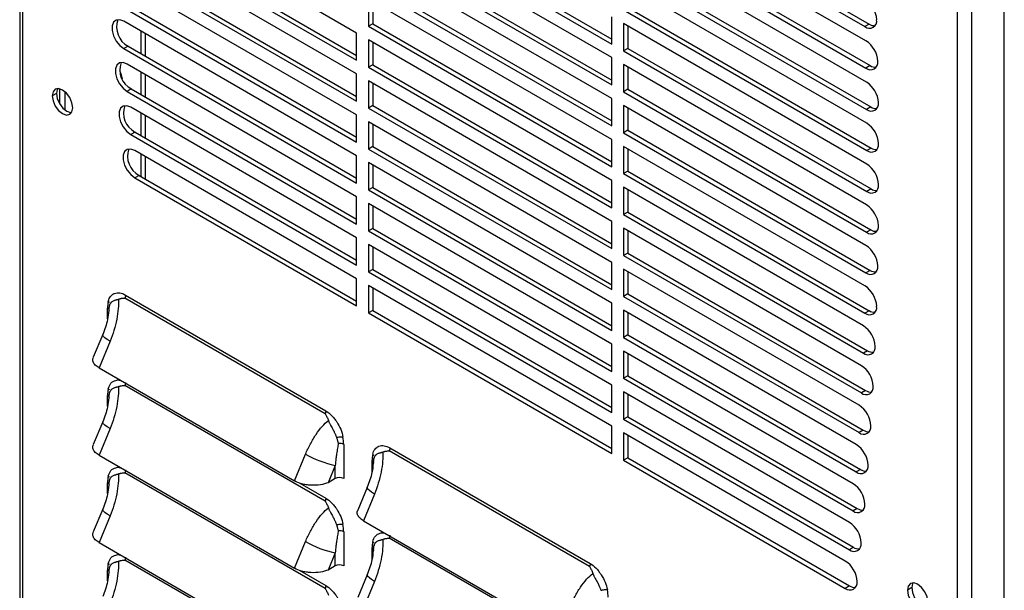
# Model space of a CAD drawing. Header units: millimetres. Extents: x 0 to 2235, y 0 to 1727.
# Tile 27 of 30: x 1786 to 1974, y 1202 to 1311. Entities that reach past the tile are written whole.
import ezdxf

# ---------------------------------------------------------------- set-up
doc = ezdxf.new("R2010")
doc.units = ezdxf.units.MM
doc.header["$LTSCALE"] = 8

msp = doc.modelspace()

# ---------------------------------------------------------------- linework, layer by layer
for p, q in [((1786.39, 1485.06), (1786.39, 1073.28)), ((1786.95, 1484.21), (1786.95, 1072.56)), ((1973.65, 973.43), (1973.65, 1385.21)), ((1964.73, 969.93), (1964.73, 1381.57)), ((1967.47, 969.86), (1967.47, 1381.64)), ((1901.22, 1336.07), (1947.12, 1309.57)), ((1902.03, 1336.53), (1947.93, 1310.04)), ((1850.47, 1308.33), (1804.85, 1334.67)), ((1853.52, 1333.43), (1898.98, 1307.19)), ((1947.33, 1306.86), (1901.22, 1333.47)), ((1852.71, 1332.96), (1898.98, 1306.25)), ((1805.66, 1329.95), (1850.47, 1304.08)), ((1898.98, 1303.66), (1852.71, 1330.37)), ((1804.85, 1329.48), (1850.47, 1303.15)), ((1901.22, 1328.29), (1947.33, 1301.67)), ((1902.03, 1328.76), (1948.14, 1302.14)), ((1850.47, 1300.56), (1805.22, 1326.68)), ((1852.71, 1325.19), (1898.98, 1298.48)), ((1853.52, 1325.65), (1898.98, 1299.41)), ((1947.45, 1299.01), (1901.22, 1325.7)), ((1898.98, 1295.88), (1852.71, 1322.59)), ((1805.22, 1321.49), (1850.47, 1295.37)), ((1806.03, 1321.96), (1850.47, 1296.3)), ((1901.22, 1320.51), (1947.45, 1293.83)), ((1902.03, 1320.98), (1948.26, 1294.29)), ((1850.47, 1292.78), (1805.67, 1318.64)), ((1852.71, 1317.41), (1898.98, 1290.7)), ((1853.52, 1317.87), (1898.98, 1291.63)), ((1947.49, 1291.21), (1901.22, 1317.92)), ((1898.98, 1288.11), (1852.71, 1314.82)), ((1852.71, 1314.82), (1852.71, 1309.63)), ((1805.67, 1313.46), (1850.47, 1287.59)), ((1806.48, 1313.92), (1850.47, 1288.53)), ((1853.52, 1314.35), (1853.52, 1310.1)), ((1901.22, 1312.73), (1947.49, 1286.02)), ((1902.03, 1313.2), (1948.3, 1286.49)), ((1898.98, 1306.25), (1898.98, 1311.44)), ((1850.47, 1285), (1806.2, 1310.56)), ((1853.52, 1310.1), (1852.71, 1309.63)), ((1852.71, 1309.63), (1898.98, 1282.92)), ((1853.52, 1310.1), (1898.98, 1283.85)), ((1901.22, 1310.14), (1901.22, 1304.96)), ((1947.49, 1283.43), (1901.22, 1310.14)), ((1902.03, 1309.68), (1902.03, 1305.42)), ((1947.93, 1310.04), (1947.12, 1309.57)), ((1809.45, 1308.68), (1809.45, 1304.43)), ((1810.26, 1308.21), (1810.26, 1303.96)), ((1850.47, 1303.15), (1850.47, 1308.33)), ((1807.01, 1305.84), (1806.2, 1305.37)), ((1806.2, 1305.37), (1850.47, 1279.82)), ((1807.01, 1305.84), (1850.47, 1280.75)), ((1898.98, 1280.33), (1852.71, 1307.04)), ((1852.71, 1307.04), (1852.71, 1301.85)), ((1853.52, 1306.57), (1853.52, 1302.32)), ((1902.03, 1305.42), (1901.22, 1304.96)), ((1902.03, 1305.42), (1948.3, 1278.71)), ((1898.98, 1298.48), (1898.98, 1303.66)), ((1901.22, 1304.96), (1947.49, 1278.25)), ((1850.47, 1277.22), (1806.81, 1302.42)), ((1853.52, 1302.32), (1852.71, 1301.85)), ((1852.71, 1301.85), (1898.98, 1275.14)), ((1853.52, 1302.32), (1898.98, 1276.08)), ((1901.22, 1302.36), (1901.22, 1297.18)), ((1947.45, 1275.68), (1901.22, 1302.36)), ((1902.03, 1301.9), (1902.03, 1297.65)), ((1948.14, 1302.14), (1947.33, 1301.67)), ((1809.45, 1300.9), (1809.45, 1296.65)), ((1810.26, 1300.44), (1810.26, 1296.18)), ((1850.47, 1295.37), (1850.47, 1300.56)), ((1793.94, 1297.75), (1793.94, 1294.97)), ((1898.98, 1272.55), (1852.71, 1299.26)), ((1852.71, 1299.26), (1852.71, 1294.08)), ((1853.52, 1298.79), (1853.52, 1294.54)), ((1793.39, 1296.86), (1792.58, 1296.39)), ((1795.06, 1293.67), (1795.06, 1297.12)), ((1807.62, 1297.71), (1806.81, 1297.24)), ((1806.81, 1297.24), (1850.47, 1272.04)), ((1807.62, 1297.71), (1850.47, 1272.97)), ((1898.98, 1290.7), (1898.98, 1295.88)), ((1902.03, 1297.65), (1901.22, 1297.18)), ((1901.22, 1297.18), (1947.45, 1270.49)), ((1902.03, 1297.65), (1948.26, 1270.96)), ((1850.47, 1269.45), (1807.51, 1294.24)), ((1853.52, 1294.54), (1852.71, 1294.08)), ((1852.71, 1294.08), (1898.98, 1267.37)), ((1853.52, 1294.54), (1898.98, 1268.3)), ((1901.22, 1294.59), (1901.22, 1289.4)), ((1947.33, 1267.97), (1901.22, 1294.59)), ((1902.03, 1294.12), (1902.03, 1289.87)), ((1948.26, 1294.29), (1947.45, 1293.83)), ((1809.45, 1293.12), (1809.45, 1288.87)), ((1810.26, 1292.66), (1810.26, 1288.41)), ((1850.47, 1287.59), (1850.47, 1292.78)), ((1898.98, 1264.77), (1852.71, 1291.48)), ((1852.71, 1291.48), (1852.71, 1286.3)), ((1853.52, 1291.02), (1853.52, 1286.76)), ((1808.32, 1289.53), (1807.51, 1289.06)), ((1807.51, 1289.06), (1850.47, 1264.26)), ((1808.32, 1289.53), (1850.47, 1265.19)), ((1902.03, 1289.87), (1901.22, 1289.4)), ((1901.22, 1289.4), (1947.33, 1262.79)), ((1902.03, 1289.87), (1948.14, 1263.25)), ((1853.52, 1286.76), (1852.71, 1286.3)), ((1853.52, 1286.76), (1898.98, 1260.52)), ((1898.98, 1282.92), (1898.98, 1288.11)), ((1901.22, 1286.81), (1901.22, 1281.62)), ((1947.12, 1260.31), (1901.22, 1286.81)), ((1948.3, 1286.49), (1947.49, 1286.02)), ((1850.47, 1261.67), (1808.29, 1286.02)), ((1809.45, 1285.35), (1809.45, 1281.1)), ((1810.26, 1284.88), (1810.26, 1280.63)), ((1850.47, 1279.82), (1850.47, 1285)), ((1852.71, 1286.3), (1898.98, 1259.59)), ((1902.03, 1286.34), (1902.03, 1282.09)), ((1898.98, 1257), (1852.71, 1283.71)), ((1852.71, 1283.71), (1852.71, 1278.52)), ((1853.52, 1283.24), (1853.52, 1278.99)), ((1809.1, 1281.3), (1808.29, 1280.83)), ((1809.1, 1281.3), (1850.47, 1257.42)), ((1902.03, 1282.09), (1901.22, 1281.62)), ((1901.22, 1281.62), (1947.12, 1255.13)), ((1902.03, 1282.09), (1947.93, 1255.59)), ((1808.29, 1280.83), (1850.47, 1256.48)), ((1853.52, 1278.99), (1852.71, 1278.52)), ((1853.52, 1278.99), (1898.98, 1252.74)), ((1898.98, 1275.14), (1898.98, 1280.33)), ((1901.22, 1279.03), (1901.22, 1273.85)), ((1946.84, 1252.7), (1901.22, 1279.03)), ((1850.47, 1272.04), (1850.47, 1277.22)), ((1852.71, 1278.52), (1898.98, 1251.81)), ((1902.03, 1278.57), (1902.03, 1274.31)), ((1948.3, 1278.71), (1947.49, 1278.25)), ((1898.98, 1249.22), (1852.71, 1275.93)), ((1852.71, 1275.93), (1852.71, 1270.74)), ((1853.52, 1275.46), (1853.52, 1271.21)), ((1902.03, 1274.31), (1901.22, 1273.85)), ((1901.22, 1273.85), (1946.84, 1247.51)), ((1902.03, 1274.31), (1947.65, 1247.98)), ((1898.98, 1267.37), (1898.98, 1272.55)), ((1853.52, 1271.21), (1852.71, 1270.74)), ((1852.71, 1270.74), (1898.98, 1244.03)), ((1853.52, 1271.21), (1898.98, 1244.97)), ((1901.22, 1271.25), (1901.22, 1266.07)), ((1946.47, 1245.13), (1901.22, 1271.25)), ((1902.03, 1270.79), (1902.03, 1266.54)), ((1948.26, 1270.96), (1947.45, 1270.49)), ((1850.47, 1264.26), (1850.47, 1269.45)), ((1898.98, 1241.44), (1852.71, 1268.15)), ((1852.71, 1268.15), (1852.71, 1262.97)), ((1853.52, 1267.68), (1853.52, 1263.43)), ((1902.03, 1266.54), (1901.22, 1266.07)), ((1901.22, 1266.07), (1946.47, 1239.95)), ((1902.03, 1266.54), (1947.28, 1240.41)), ((1898.98, 1259.59), (1898.98, 1264.77)), ((1853.52, 1263.43), (1852.71, 1262.97)), ((1852.71, 1262.97), (1898.98, 1236.26)), ((1853.52, 1263.43), (1898.98, 1237.19)), ((1901.22, 1263.48), (1901.22, 1258.29)), ((1946.02, 1237.62), (1901.22, 1263.48)), ((1902.03, 1263.01), (1902.03, 1258.76)), ((1948.14, 1263.25), (1947.33, 1262.79)), ((1850.47, 1256.48), (1850.47, 1261.67)), ((1898.98, 1233.66), (1852.71, 1260.37)), ((1852.71, 1260.37), (1852.71, 1255.19)), ((1806.51, 1258.55), (1844.6, 1236.56)), ((1853.52, 1259.91), (1853.52, 1255.65)), ((1902.03, 1258.76), (1901.22, 1258.29)), ((1902.03, 1258.76), (1946.83, 1232.9)), ((1803.55, 1256.66), (1803.55, 1256.76)), ((1803.55, 1256.62), (1803.55, 1256.66)), ((1844.48, 1236), (1806.39, 1257.99)), ((1898.98, 1251.81), (1898.98, 1257)), ((1901.22, 1258.29), (1946.02, 1232.43)), ((1803.11, 1254.03), (1803.11, 1256.09)), ((1803.37, 1255.89), (1803.33, 1255.64)), ((1853.52, 1255.65), (1852.71, 1255.19)), ((1852.71, 1255.19), (1898.98, 1228.48)), ((1853.52, 1255.65), (1898.98, 1229.41)), ((1901.22, 1255.7), (1901.22, 1250.51)), ((1945.49, 1230.14), (1901.22, 1255.7)), ((1902.03, 1255.23), (1902.03, 1250.98)), ((1947.93, 1255.59), (1947.12, 1255.13)), ((1802.17, 1251.06), (1800.38, 1246.73)), ((1902.03, 1250.98), (1901.22, 1250.51)), ((1902.03, 1250.98), (1946.3, 1225.43)), ((1803.57, 1249.78), (1801.48, 1244.71)), ((1898.98, 1244.03), (1898.98, 1249.22)), ((1901.22, 1250.51), (1945.49, 1224.96)), ((1901.22, 1247.92), (1901.22, 1242.74)), ((1944.88, 1222.72), (1901.22, 1247.92)), ((1902.03, 1247.46), (1902.03, 1243.2)), ((1947.65, 1247.98), (1946.84, 1247.51)), ((1801.48, 1244.71), (1838.66, 1223.25)), ((1902.03, 1243.2), (1901.22, 1242.74)), ((1901.22, 1242.74), (1944.88, 1217.54)), ((1902.03, 1243.2), (1945.68, 1218)), ((1803.55, 1240.07), (1803.55, 1240.16)), ((1803.55, 1240.03), (1803.55, 1240.07)), ((1844.48, 1219.41), (1806.39, 1241.4)), ((1898.98, 1236.26), (1898.98, 1241.44)), ((1901.22, 1240.14), (1901.22, 1234.96)), ((1944.18, 1215.35), (1901.22, 1240.14)), ((1902.03, 1239.68), (1902.03, 1235.43)), ((1947.28, 1240.41), (1946.47, 1239.95)), ((1803.11, 1237.44), (1803.11, 1239.5)), ((1803.37, 1239.3), (1803.33, 1239.05)), ((1802.17, 1234.46), (1800.38, 1230.14)), ((1902.03, 1235.43), (1901.22, 1234.96)), ((1901.22, 1234.96), (1944.18, 1210.16)), ((1902.03, 1235.43), (1944.99, 1210.63)), ((1803.57, 1233.19), (1801.48, 1228.12)), ((1898.98, 1228.48), (1898.98, 1233.66)), ((1901.22, 1232.37), (1901.22, 1227.18)), ((1943.4, 1208.02), (1901.22, 1232.37)), ((1946.83, 1232.9), (1946.02, 1232.43)), ((1902.03, 1231.9), (1902.03, 1227.65)), ((1848.01, 1230.17), (1848.01, 1223.69)), ((1894.77, 1206.97), (1856.68, 1228.96)), ((1856.8, 1229.52), (1894.89, 1207.53)), ((1801.48, 1228.12), (1838.66, 1206.65)), ((1838.66, 1223.25), (1840.75, 1228.32)), ((1853.4, 1225), (1853.4, 1227.06)), ((1853.66, 1226.86), (1853.62, 1226.61)), ((1853.84, 1227.63), (1853.84, 1227.72)), ((1853.84, 1227.59), (1853.84, 1227.63)), ((1902.03, 1227.65), (1901.22, 1227.18)), ((1901.22, 1227.18), (1943.4, 1202.83)), ((1902.03, 1227.65), (1944.21, 1203.3)), ((1844.48, 1202.81), (1806.39, 1224.8)), ((1846.39, 1226.18), (1845.04, 1222.91)), ((1846.39, 1223.69), (1846.39, 1226.18)), ((1946.3, 1225.43), (1945.49, 1224.96)), ((1803.11, 1220.85), (1803.11, 1222.91)), ((1803.55, 1223.47), (1803.55, 1223.57)), ((1803.55, 1223.44), (1803.55, 1223.47)), ((1839.67, 1222.82), (1844.6, 1219.97)), ((1846.39, 1223.69), (1845.04, 1222.91)), ((1803.37, 1222.71), (1803.33, 1222.46)), ((1852.46, 1222.02), (1850.67, 1217.7)), ((1853.86, 1220.75), (1851.77, 1215.68)), ((1802.17, 1217.87), (1800.38, 1213.55)), ((1945.68, 1218), (1944.88, 1217.54)), ((1803.57, 1216.6), (1801.48, 1211.53)), ((1851.77, 1215.68), (1888.95, 1194.22)), ((1848.01, 1213.58), (1848.01, 1207.1)), ((1838.66, 1206.65), (1840.75, 1211.73)), ((1894.77, 1190.37), (1856.68, 1212.36)), ((1801.48, 1211.53), (1838.66, 1190.06)), ((1853.4, 1208.41), (1853.4, 1210.47)), ((1853.66, 1210.27), (1853.62, 1210.02)), ((1853.84, 1211.03), (1853.84, 1211.13)), ((1853.84, 1211), (1853.84, 1211.03)), ((1944.99, 1210.63), (1944.18, 1210.16)), ((1844.48, 1186.22), (1806.39, 1208.21)), ((1846.39, 1209.59), (1845.04, 1206.32)), ((1846.39, 1207.1), (1846.39, 1209.59)), ((1803.11, 1204.25), (1803.11, 1206.32)), ((1803.37, 1206.12), (1803.33, 1205.86)), ((1803.55, 1206.88), (1803.55, 1206.98)), ((1803.55, 1206.85), (1803.55, 1206.88)), ((1839.67, 1206.23), (1844.6, 1203.38)), ((1846.39, 1207.1), (1845.04, 1206.32)), ((1852.46, 1205.43), (1850.67, 1201.11)), ((1853.86, 1204.16), (1851.77, 1199.09)), ((1944.21, 1203.3), (1943.4, 1202.83)), ((1956.03, 1202.97), (1955.22, 1202.5))]:
    msp.add_line(p, q)
at = {"flags": 128}
for points in [[(1806.2, 1310.56), (1805.43, 1310.84), (1804.76, 1310.78), (1804.25, 1310.38), (1803.99, 1309.69), (1803.99, 1308.79), (1804.25, 1307.79), (1804.76, 1306.81), (1805.43, 1305.97), (1806.2, 1305.37)], [(1806.81, 1302.42), (1806.05, 1302.71), (1805.37, 1302.65), (1804.87, 1302.25), (1804.6, 1301.56), (1804.6, 1300.66), (1804.87, 1299.66), (1805.37, 1298.68), (1806.05, 1297.84), (1806.81, 1297.24)], [(1805.42, 1301.08), (1805.62, 1300.61), (1805.9, 1299.62)], [(1796.47, 1294.15), (1796.32, 1295.09), (1795.9, 1296.06), (1795.27, 1296.91), (1794.53, 1297.51), (1793.78, 1297.77), (1793.15, 1297.65), (1792.73, 1297.16), (1792.58, 1296.39)], [(1793.62, 1297.78), (1793.54, 1297.63), (1793.39, 1296.86)], [(1792.58, 1296.39), (1792.73, 1295.45), (1793.15, 1294.47), (1793.78, 1293.62), (1794.53, 1293.02), (1795.27, 1292.76), (1795.9, 1292.89), (1796.32, 1293.37), (1796.47, 1294.15)], [(1793.39, 1296.86), (1793.54, 1295.91), (1793.96, 1294.94), (1794.59, 1294.09), (1795.34, 1293.49), (1796.08, 1293.23), (1796.25, 1293.22)], [(1807.51, 1294.24), (1806.74, 1294.53), (1806.07, 1294.47), (1805.57, 1294.07), (1805.3, 1293.38), (1805.3, 1292.48), (1805.57, 1291.48), (1806.07, 1290.5), (1806.74, 1289.66), (1807.51, 1289.06)], [(1808.29, 1286.02), (1807.52, 1286.3), (1806.85, 1286.24), (1806.35, 1285.84), (1806.08, 1285.15), (1806.08, 1284.25), (1806.35, 1283.25), (1806.85, 1282.27), (1807.52, 1281.43), (1808.29, 1280.83)], [(1803.57, 1249.78), (1803.02, 1250.12), (1802.6, 1250.43), (1802.31, 1250.7), (1802.17, 1250.92), (1802.17, 1251.06)], [(1803.57, 1233.19), (1803.02, 1233.53), (1802.6, 1233.84), (1802.31, 1234.11), (1802.17, 1234.33), (1802.17, 1234.47)], [(1853.86, 1220.75), (1853.31, 1221.09), (1852.89, 1221.4), (1852.6, 1221.67), (1852.46, 1221.89), (1852.46, 1222.03)], [(1803.57, 1216.6), (1803.02, 1216.94), (1802.6, 1217.25), (1802.31, 1217.52), (1802.17, 1217.74), (1802.17, 1217.87)], [(1853.86, 1204.16), (1853.31, 1204.5), (1852.89, 1204.81), (1852.6, 1205.08), (1852.46, 1205.3), (1852.46, 1205.44)], [(1959.11, 1200.26), (1958.96, 1201.2), (1958.54, 1202.17), (1957.91, 1203.03), (1957.16, 1203.63), (1956.42, 1203.88), (1955.79, 1203.76), (1955.37, 1203.28), (1955.22, 1202.5)], [(1955.22, 1202.5), (1955.37, 1201.56), (1955.79, 1200.59), (1956.42, 1199.74), (1957.16, 1199.14), (1957.91, 1198.88), (1958.54, 1199), (1958.96, 1199.48), (1959.11, 1200.26)], [(1956.25, 1203.89), (1956.17, 1203.74), (1956.03, 1202.97)], [(1956.03, 1202.97), (1956.17, 1202.03), (1956.59, 1201.05), (1957.23, 1200.2), (1957.97, 1199.6), (1958.71, 1199.34), (1958.88, 1199.34)]]:
    msp.add_lwpolyline(points, dxfattribs=at)
for centre, radius, start, end in [((1944.5, 1310.64), 4.88, 2.6055, 57.3945), ((1808.92, 1309.46), 4.1, 160.0989, 242.1562), ((1948, 1310.64), 1.39, 230.7967, 9.214), ((1948.96, 1311.64), 1.91, 237.2966, 273), ((1944.7, 1302.75), 4.88, 2.6055, 57.3945), ((1809.54, 1301.33), 4.1, 160.0989, 242.1562), ((1948.21, 1302.75), 1.39, 230.7967, 9.214), ((1949.17, 1303.75), 1.91, 237.2966, 273), ((1944.82, 1294.9), 4.88, 2.6055, 57.3945), ((1810.23, 1293.15), 4.1, 160.0989, 242.1562), ((1948.33, 1294.9), 1.39, 230.7967, 9.214), ((1949.29, 1295.9), 1.91, 237.2966, 273), ((1944.86, 1287.1), 4.88, 2.6055, 57.3945), ((1948.37, 1287.1), 1.39, 230.7967, 9.214), ((1949.33, 1288.1), 1.91, 237.2966, 273), ((1811.01, 1284.92), 4.1, 160.0989, 242.1562), ((1944.86, 1279.32), 4.88, 2.6055, 57.3945), ((1948.37, 1279.32), 1.39, 230.7967, 9.214), ((1949.33, 1280.32), 1.91, 237.2966, 273), ((1944.82, 1271.57), 4.88, 2.6055, 57.3945), ((1948.33, 1271.57), 1.39, 230.7967, 9.214), ((1949.29, 1272.57), 1.91, 237.2966, 273), ((1944.7, 1263.86), 4.88, 2.6055, 57.3945), ((1948.21, 1263.86), 1.39, 230.7967, 9.214), ((1949.17, 1264.86), 1.91, 237.2966, 273), ((1944.5, 1256.2), 4.88, 2.6055, 57.3945), ((1808.62, 1256.13), 5.52, 167.2477, 180.401), ((1802.89, 1255.59), 0.553, 4.3876, 66.9326), ((1948, 1256.2), 1.39, 230.7967, 9.214), ((1948.96, 1257.2), 1.91, 237.2966, 273), ((1944.21, 1248.59), 4.88, 2.6055, 57.3945), ((1947.72, 1248.59), 1.39, 230.7967, 9.214), ((1948.68, 1249.59), 1.91, 237.2966, 273), ((1943.84, 1241.02), 4.88, 2.6055, 57.3945), ((1808.62, 1239.54), 5.52, 167.2477, 180.401), ((1947.35, 1241.02), 1.39, 230.7967, 9.214), ((1948.31, 1242.02), 1.91, 237.2966, 273), ((1802.89, 1238.99), 0.553, 4.3876, 66.9326), ((1943.39, 1233.5), 4.88, 2.6055, 57.3945), ((1946.9, 1233.5), 1.39, 230.7967, 9.214), ((1947.86, 1234.5), 1.91, 237.2966, 273), ((1847.21, 1228.64), 1.73, 62.4896, 97.4934), ((1840.19, 1230.13), 7.82, 0.283, 10.7055), ((1942.86, 1226.03), 4.88, 2.6055, 57.3945), ((1850.17, 1244.68), 18.87, 240.063, 258.4572), ((1858.91, 1227.1), 5.52, 167.2477, 180.401), ((1853.18, 1226.55), 0.553, 4.3876, 66.9326), ((1946.37, 1226.03), 1.39, 230.7967, 9.214), ((1947.33, 1227.03), 1.91, 237.2966, 273), ((1808.62, 1222.95), 5.52, 167.2477, 180.401), ((1802.89, 1222.4), 0.553, 4.3876, 66.9326), ((1847.2, 1222.13), 1.76, 62.6097, 117.3903), ((1942.25, 1218.61), 4.88, 2.6055, 57.3945), ((1945.75, 1218.61), 1.39, 230.7967, 9.214), ((1946.72, 1219.61), 1.91, 237.2966, 273), ((1941.55, 1211.24), 4.88, 2.6055, 57.3945), ((1847.21, 1212.04), 1.73, 62.4896, 97.4934), ((1840.19, 1213.54), 7.82, 0.283, 10.7055), ((1850.17, 1228.08), 18.87, 240.063, 258.4572), ((1858.91, 1210.51), 5.52, 167.2477, 180.401), ((1853.18, 1209.96), 0.553, 4.3876, 66.9326), ((1945.06, 1211.24), 1.39, 230.7967, 9.214), ((1946.02, 1212.23), 1.91, 237.2966, 273), ((1940.77, 1203.91), 4.88, 2.6055, 57.3945), ((1808.62, 1206.36), 5.52, 167.2477, 180.401), ((1802.89, 1205.81), 0.553, 4.3876, 66.9326), ((1847.2, 1205.54), 1.76, 62.6097, 117.3903), ((1944.28, 1203.91), 1.39, 230.7967, 9.214), ((1890.48, 1201.1), 7.82, 0.283, 10.7055), ((1945.24, 1204.91), 1.91, 237.2966, 273)]:
    msp.add_arc(centre, radius, start, end)
for points, knots in [([(1803.24, 1257.35), (1803.33, 1257.74), (1803.55, 1258.22), (1803.94, 1258.6), (1804.17, 1258.75), (1804.27, 1258.8), (1804.35, 1258.84), (1804.38, 1258.85), (1805.04, 1259.1), (1805.74, 1259), (1806.51, 1258.55)], [0, 0, 0, 0, 0.25, 0.375, 0.4375, 0.46875, 0.46875, 0.5, 0.5, 1, 1, 1, 1]), ([(1803.46, 1256.43), (1803.47, 1256.46), (1803.48, 1256.52), (1803.5, 1256.61), (1803.53, 1256.7), (1803.57, 1256.81), (1803.64, 1256.97), (1803.73, 1257.09), (1803.8, 1257.17), (1803.83, 1257.2), (1803.88, 1257.26), (1804, 1257.36), (1804.2, 1257.47), (1804.44, 1257.56), (1804.64, 1257.62), (1804.81, 1257.66), (1804.97, 1257.71), (1805.09, 1257.75), (1805.15, 1257.77)], [0, 0, 0, 0, 0.038632, 0.080441, 0.125321, 0.173717, 0.25028, 0.375704, 0.391291, 0.406851, 0.437907, 0.499865, 0.63435, 0.749591, 0.816746, 0.874571, 0.94269, 1, 1, 1, 1]), ([(1805.15, 1257.77), (1805.18, 1257.22), (1805.18, 1256.62), (1805.07, 1255.34), (1804.98, 1254.66), (1804.7, 1253.26), (1804.52, 1252.55), (1804.09, 1251.14), (1803.84, 1250.44), (1803.57, 1249.78)], [0, 0, 0, 0, 0.25, 0.25, 0.5, 0.5, 0.75, 0.75, 1, 1, 1, 1]), ([(1805.15, 1257.77), (1805.2, 1257.79), (1805.31, 1257.82), (1805.46, 1257.87), (1805.62, 1257.91), (1805.82, 1257.95), (1806.02, 1257.97), (1806.22, 1257.98), (1806.32, 1257.99), (1806.37, 1257.99), (1806.39, 1257.99)], [0, 0, 0, 0, 0.132855, 0.260443, 0.382722, 0.49973, 0.749985, 0.875064, 0.959449, 1, 1, 1, 1]), ([(1803.33, 1255.64), (1803.27, 1255.06), (1803.1, 1253.47), (1802.53, 1251.99), (1802.17, 1251.06)], [0, 0, 0, 0, 0.369455, 1, 1, 1, 1]), ([(1803.42, 1255.5), (1803.42, 1255.57), (1803.41, 1255.7), (1803.41, 1255.9), (1803.42, 1256.08), (1803.43, 1256.26), (1803.45, 1256.37), (1803.46, 1256.43)], [0, 0, 0, 0, 0.210995, 0.416248, 0.616016, 0.81053, 1, 1, 1, 1]), ([(1801.48, 1244.71), (1801.22, 1244.88), (1800.67, 1245.25), (1800.31, 1245.91), (1800.21, 1246.43), (1800.39, 1246.68), (1800.42, 1246.72)], [0, 0, 0, 0, 0.287592, 0.602099, 0.93556, 1, 1, 1, 1]), ([(1803.24, 1240.76), (1803.38, 1241.15), (1803.66, 1241.93), (1804.55, 1242.36), (1805.24, 1242.48), (1805.6, 1242.33), (1805.63, 1242.31)], [0, 0, 0, 0, 0.348559, 0.701141, 0.974676, 1, 1, 1, 1]), ([(1803.42, 1238.91), (1803.42, 1238.98), (1803.41, 1239.11), (1803.41, 1239.3), (1803.42, 1239.49), (1803.43, 1239.66), (1803.45, 1239.78), (1803.46, 1239.83)], [0, 0, 0, 0, 0.210995, 0.416248, 0.616016, 0.81053, 1, 1, 1, 1]), ([(1803.46, 1239.83), (1803.47, 1239.86), (1803.48, 1239.93), (1803.5, 1240.02), (1803.53, 1240.11), (1803.57, 1240.22), (1803.64, 1240.38), (1803.73, 1240.5), (1803.8, 1240.58), (1803.83, 1240.61), (1803.88, 1240.66), (1804, 1240.77), (1804.2, 1240.88), (1804.44, 1240.97), (1804.64, 1241.03), (1804.81, 1241.07), (1804.97, 1241.12), (1805.09, 1241.16), (1805.15, 1241.18)], [0, 0, 0, 0, 0.038632, 0.080441, 0.125321, 0.173717, 0.25028, 0.375704, 0.391291, 0.406851, 0.437907, 0.499865, 0.63435, 0.749591, 0.816746, 0.874571, 0.94269, 1, 1, 1, 1]), ([(1805.15, 1241.18), (1805.18, 1240.63), (1805.18, 1240.03), (1805.07, 1238.75), (1804.98, 1238.06), (1804.7, 1236.67), (1804.52, 1235.95), (1804.09, 1234.55), (1803.84, 1233.85), (1803.57, 1233.19)], [0, 0, 0, 0, 0.25, 0.25, 0.5, 0.5, 0.75, 0.75, 1, 1, 1, 1]), ([(1805.15, 1241.18), (1805.2, 1241.19), (1805.31, 1241.23), (1805.46, 1241.28), (1805.62, 1241.31), (1805.82, 1241.35), (1806.02, 1241.38), (1806.22, 1241.39), (1806.32, 1241.4), (1806.37, 1241.4), (1806.39, 1241.4)], [0, 0, 0, 0, 0.132855, 0.260443, 0.382722, 0.49973, 0.749985, 0.875064, 0.959449, 1, 1, 1, 1]), ([(1803.33, 1239.05), (1803.27, 1238.46), (1803.1, 1236.88), (1802.53, 1235.4), (1802.17, 1234.47)], [0, 0, 0, 0, 0.369455, 1, 1, 1, 1]), ([(1844.6, 1236.56), (1844.6, 1236.48), (1844.59, 1236.38), (1844.56, 1236.24), (1844.55, 1236.19), (1844.52, 1236.12), (1844.51, 1236.09), (1844.5, 1236.06), (1844.5, 1236.04), (1844.49, 1236.02), (1844.48, 1236.01), (1844.48, 1236), (1844.48, 1236), (1844.48, 1236)], [0, 0, 0, 0, 0.5, 0.5, 0.75, 0.75, 0.875, 0.875, 0.9375, 0.96875, 0.984375, 0.984375, 1, 1, 1, 1]), ([(1844.48, 1236), (1844.51, 1235.95), (1844.57, 1235.85), (1844.69, 1235.65), (1844.83, 1235.39), (1844.97, 1235.06), (1845.05, 1234.83), (1845.1, 1234.71)], [0, 0, 0, 0, 0.125072, 0.250152, 0.500317, 0.737209, 1, 1, 1, 1]), ([(1844.6, 1236.56), (1844.99, 1236.34), (1845.54, 1235.91), (1846.13, 1235.24), (1846.42, 1234.87), (1846.54, 1234.7), (1846.61, 1234.58), (1846.65, 1234.52), (1847.3, 1233.54), (1847.69, 1232.58), (1847.87, 1231.59)], [0, 0, 0, 0, 0.25, 0.375, 0.4375, 0.46875, 0.46875, 0.5, 0.5, 1, 1, 1, 1]), ([(1840.75, 1228.32), (1841.02, 1228.98), (1841.33, 1229.64), (1842, 1230.91), (1842.37, 1231.52), (1843.13, 1232.63), (1843.52, 1233.14), (1844.32, 1234.03), (1844.71, 1234.4), (1845.1, 1234.71)], [0, 0, 0, 0, 0.25, 0.25, 0.5, 0.5, 0.75, 0.75, 1, 1, 1, 1]), ([(1845.1, 1234.71), (1845.11, 1234.67), (1845.14, 1234.58), (1845.2, 1234.44), (1845.27, 1234.29), (1845.36, 1234.11), (1845.5, 1233.85), (1845.7, 1233.52), (1845.88, 1233.18), (1846.01, 1232.94), (1846.07, 1232.82), (1846.1, 1232.76), (1846.12, 1232.72), (1846.13, 1232.7), (1846.14, 1232.68), (1846.16, 1232.64), (1846.19, 1232.58), (1846.24, 1232.46), (1846.33, 1232.28), (1846.42, 1232.08), (1846.5, 1231.88), (1846.58, 1231.69), (1846.62, 1231.56), (1846.64, 1231.5)], [0, 0, 0, 0, 0.0371601, 0.0789391, 0.1254536, 0.1830411, 0.2504927, 0.3659842, 0.5000842, 0.5620422, 0.593111, 0.6086812, 0.6173039, 0.6242884, 0.6311477, 0.6399309, 0.6556024, 0.6870113, 0.7498003, 0.8246178, 0.8747022, 0.9405575, 1, 1, 1, 1]), ([(1846.98, 1230.35), (1846.95, 1230.21), (1846.9, 1229.92), (1846.82, 1229.45), (1846.74, 1228.93), (1846.64, 1228.27), (1846.52, 1227.36), (1846.44, 1226.62), (1846.39, 1226.18)], [0, 0, 0, 0, 0.103962, 0.218213, 0.342758, 0.477597, 0.692978, 1, 1, 1, 1]), ([(1846.64, 1231.5), (1846.74, 1231.53), (1846.85, 1231.56), (1847.08, 1231.61), (1847.2, 1231.63), (1847.54, 1231.65), (1847.73, 1231.63), (1847.87, 1231.59)], [0, 0, 0, 0, 0.25, 0.25, 0.5, 0.5, 1, 1, 1, 1]), ([(1846.64, 1231.5), (1846.66, 1231.43), (1846.71, 1231.27), (1846.78, 1231.05), (1846.85, 1230.82), (1846.92, 1230.59), (1846.96, 1230.43), (1846.98, 1230.35)], [0, 0, 0, 0, 0.18947, 0.383984, 0.583752, 0.789005, 1, 1, 1, 1]), ([(1801.48, 1228.12), (1801.22, 1228.29), (1800.67, 1228.66), (1800.31, 1229.32), (1800.21, 1229.84), (1800.39, 1230.09), (1800.42, 1230.13)], [0, 0, 0, 0, 0.287592, 0.602099, 0.93556, 1, 1, 1, 1]), ([(1853.53, 1228.32), (1853.62, 1228.71), (1853.84, 1229.19), (1854.23, 1229.57), (1854.46, 1229.72), (1854.56, 1229.77), (1854.64, 1229.8), (1854.67, 1229.82), (1855.33, 1230.07), (1856.03, 1229.97), (1856.8, 1229.52)], [0, 0, 0, 0, 0.25, 0.375, 0.4375, 0.46875, 0.46875, 0.5, 0.5, 1, 1, 1, 1]), ([(1853.75, 1227.39), (1853.76, 1227.42), (1853.77, 1227.49), (1853.79, 1227.58), (1853.82, 1227.67), (1853.86, 1227.78), (1853.93, 1227.94), (1854.02, 1228.06), (1854.09, 1228.14), (1854.12, 1228.17), (1854.17, 1228.23), (1854.29, 1228.33), (1854.49, 1228.44), (1854.73, 1228.53), (1854.93, 1228.59), (1855.1, 1228.63), (1855.26, 1228.68), (1855.38, 1228.72), (1855.44, 1228.74)], [0, 0, 0, 0, 0.038632, 0.080441, 0.125321, 0.173717, 0.25028, 0.375704, 0.391291, 0.406851, 0.437907, 0.499865, 0.63435, 0.749591, 0.816746, 0.874571, 0.94269, 1, 1, 1, 1]), ([(1855.44, 1228.74), (1855.47, 1228.19), (1855.47, 1227.59), (1855.36, 1226.31), (1855.27, 1225.63), (1854.99, 1224.23), (1854.81, 1223.51), (1854.38, 1222.11), (1854.13, 1221.41), (1853.86, 1220.75)], [0, 0, 0, 0, 0.25, 0.25, 0.5, 0.5, 0.75, 0.75, 1, 1, 1, 1]), ([(1855.44, 1228.74), (1855.49, 1228.76), (1855.6, 1228.79), (1855.75, 1228.84), (1855.91, 1228.87), (1856.11, 1228.91), (1856.31, 1228.94), (1856.5, 1228.95), (1856.61, 1228.96), (1856.66, 1228.96), (1856.68, 1228.96)], [0, 0, 0, 0, 0.1328548, 0.2604429, 0.3827218, 0.4997304, 0.7499848, 0.8750642, 0.9594491, 1, 1, 1, 1]), ([(1853.62, 1226.61), (1853.56, 1226.02), (1853.39, 1224.44), (1852.82, 1222.96), (1852.46, 1222.03)], [0, 0, 0, 0, 0.369455, 1, 1, 1, 1]), ([(1853.71, 1226.47), (1853.71, 1226.54), (1853.7, 1226.67), (1853.7, 1226.86), (1853.71, 1227.05), (1853.72, 1227.22), (1853.74, 1227.34), (1853.75, 1227.39)], [0, 0, 0, 0, 0.210995, 0.416248, 0.616016, 0.81053, 1, 1, 1, 1]), ([(1803.24, 1224.17), (1803.38, 1224.56), (1803.66, 1225.34), (1804.55, 1225.77), (1805.24, 1225.88), (1805.6, 1225.74), (1805.63, 1225.72)], [0, 0, 0, 0, 0.348559, 0.701141, 0.974676, 1, 1, 1, 1]), ([(1805.15, 1224.58), (1805.2, 1224.6), (1805.31, 1224.64), (1805.46, 1224.68), (1805.62, 1224.72), (1805.82, 1224.76), (1806.02, 1224.79), (1806.22, 1224.8), (1806.32, 1224.8), (1806.37, 1224.8), (1806.39, 1224.8)], [0, 0, 0, 0, 0.1328548, 0.2604429, 0.3827218, 0.4997304, 0.7499848, 0.8750642, 0.9594491, 1, 1, 1, 1]), ([(1803.42, 1222.32), (1803.42, 1222.39), (1803.41, 1222.52), (1803.41, 1222.71), (1803.42, 1222.9), (1803.43, 1223.07), (1803.45, 1223.19), (1803.46, 1223.24)], [0, 0, 0, 0, 0.210995, 0.416248, 0.616016, 0.81053, 1, 1, 1, 1]), ([(1803.46, 1223.24), (1803.47, 1223.27), (1803.48, 1223.33), (1803.5, 1223.43), (1803.53, 1223.52), (1803.57, 1223.63), (1803.64, 1223.79), (1803.73, 1223.91), (1803.8, 1223.99), (1803.83, 1224.02), (1803.88, 1224.07), (1804, 1224.17), (1804.2, 1224.29), (1804.44, 1224.37), (1804.64, 1224.43), (1804.81, 1224.48), (1804.97, 1224.53), (1805.09, 1224.57), (1805.15, 1224.58)], [0, 0, 0, 0, 0.038632, 0.080441, 0.125321, 0.173717, 0.25028, 0.375704, 0.391291, 0.406851, 0.437907, 0.499865, 0.63435, 0.749591, 0.816746, 0.874571, 0.94269, 1, 1, 1, 1]), ([(1805.15, 1224.58), (1805.18, 1224.04), (1805.18, 1223.44), (1805.07, 1222.15), (1804.98, 1221.47), (1804.7, 1220.08), (1804.52, 1219.36), (1804.09, 1217.95), (1803.84, 1217.26), (1803.57, 1216.6)], [0, 0, 0, 0, 0.25, 0.25, 0.5, 0.5, 0.75, 0.75, 1, 1, 1, 1]), ([(1845.04, 1222.91), (1844.65, 1222.75), (1844.16, 1222.6), (1843.04, 1222.42), (1842.41, 1222.39), (1841.48, 1222.44), (1841.17, 1222.47), (1840.57, 1222.56), (1840.28, 1222.62), (1839.48, 1222.85), (1839.02, 1223.04), (1838.66, 1223.25)], [0, 0, 0, 0, 0.25, 0.25, 0.5, 0.5, 0.625, 0.625, 0.75, 0.75, 1, 1, 1, 1]), ([(1803.33, 1222.46), (1803.27, 1221.87), (1803.1, 1220.29), (1802.53, 1218.81), (1802.17, 1217.87)], [0, 0, 0, 0, 0.369455, 1, 1, 1, 1]), ([(1844.6, 1219.97), (1844.6, 1219.89), (1844.59, 1219.79), (1844.56, 1219.65), (1844.55, 1219.6), (1844.52, 1219.53), (1844.51, 1219.5), (1844.5, 1219.47), (1844.5, 1219.45), (1844.49, 1219.43), (1844.48, 1219.42), (1844.48, 1219.41), (1844.48, 1219.41), (1844.48, 1219.41)], [0, 0, 0, 0, 0.5, 0.5, 0.75, 0.75, 0.875, 0.875, 0.9375, 0.96875, 0.984375, 0.984375, 1, 1, 1, 1]), ([(1844.48, 1219.41), (1844.51, 1219.36), (1844.57, 1219.26), (1844.69, 1219.06), (1844.83, 1218.8), (1844.97, 1218.47), (1845.05, 1218.24), (1845.1, 1218.11)], [0, 0, 0, 0, 0.125072, 0.250152, 0.500317, 0.737209, 1, 1, 1, 1]), ([(1844.6, 1219.97), (1844.99, 1219.75), (1845.54, 1219.32), (1846.13, 1218.65), (1846.42, 1218.27), (1846.54, 1218.1), (1846.61, 1217.99), (1846.65, 1217.93), (1847.3, 1216.94), (1847.69, 1215.99), (1847.87, 1215)], [0, 0, 0, 0, 0.25, 0.375, 0.4375, 0.46875, 0.46875, 0.5, 0.5, 1, 1, 1, 1]), ([(1840.75, 1211.73), (1841.02, 1212.39), (1841.33, 1213.05), (1842, 1214.32), (1842.37, 1214.93), (1843.13, 1216.04), (1843.52, 1216.55), (1844.32, 1217.44), (1844.71, 1217.81), (1845.1, 1218.11)], [0, 0, 0, 0, 0.25, 0.25, 0.5, 0.5, 0.75, 0.75, 1, 1, 1, 1]), ([(1845.1, 1218.11), (1845.11, 1218.07), (1845.14, 1217.99), (1845.2, 1217.85), (1845.27, 1217.7), (1845.36, 1217.51), (1845.5, 1217.26), (1845.7, 1216.93), (1845.88, 1216.59), (1846.01, 1216.34), (1846.07, 1216.22), (1846.1, 1216.17), (1846.12, 1216.13), (1846.13, 1216.11), (1846.14, 1216.08), (1846.16, 1216.05), (1846.19, 1215.99), (1846.24, 1215.87), (1846.33, 1215.69), (1846.42, 1215.49), (1846.5, 1215.29), (1846.58, 1215.1), (1846.62, 1214.97), (1846.64, 1214.91)], [0, 0, 0, 0, 0.03716, 0.078939, 0.125454, 0.183041, 0.250493, 0.365984, 0.500084, 0.562042, 0.593111, 0.608681, 0.617304, 0.624288, 0.631148, 0.639931, 0.655602, 0.687011, 0.7498, 0.824618, 0.874702, 0.940557, 1, 1, 1, 1]), ([(1851.77, 1215.68), (1851.51, 1215.85), (1850.96, 1216.22), (1850.59, 1216.88), (1850.5, 1217.4), (1850.68, 1217.65), (1850.71, 1217.69)], [0, 0, 0, 0, 0.2875917, 0.6020987, 0.9355601, 1, 1, 1, 1]), ([(1801.48, 1211.53), (1801.22, 1211.7), (1800.67, 1212.07), (1800.31, 1212.73), (1800.21, 1213.25), (1800.39, 1213.49), (1800.42, 1213.53)], [0, 0, 0, 0, 0.287592, 0.602099, 0.93556, 1, 1, 1, 1]), ([(1846.98, 1213.76), (1846.95, 1213.62), (1846.9, 1213.33), (1846.82, 1212.86), (1846.74, 1212.34), (1846.64, 1211.68), (1846.52, 1210.77), (1846.44, 1210.03), (1846.39, 1209.59)], [0, 0, 0, 0, 0.103962, 0.218213, 0.342758, 0.477597, 0.692978, 1, 1, 1, 1]), ([(1846.64, 1214.91), (1846.74, 1214.94), (1846.85, 1214.97), (1847.08, 1215.02), (1847.2, 1215.03), (1847.54, 1215.06), (1847.73, 1215.04), (1847.87, 1215)], [0, 0, 0, 0, 0.25, 0.25, 0.5, 0.5, 1, 1, 1, 1]), ([(1846.64, 1214.91), (1846.66, 1214.83), (1846.71, 1214.68), (1846.78, 1214.45), (1846.85, 1214.23), (1846.92, 1213.99), (1846.96, 1213.84), (1846.98, 1213.76)], [0, 0, 0, 0, 0.18947, 0.383984, 0.583752, 0.789005, 1, 1, 1, 1]), ([(1853.53, 1211.73), (1853.67, 1212.12), (1853.95, 1212.9), (1854.83, 1213.33), (1855.53, 1213.44), (1855.88, 1213.3), (1855.92, 1213.28)], [0, 0, 0, 0, 0.348559, 0.701141, 0.974676, 1, 1, 1, 1]), ([(1853.75, 1210.8), (1853.76, 1210.83), (1853.77, 1210.89), (1853.79, 1210.99), (1853.82, 1211.08), (1853.86, 1211.19), (1853.93, 1211.35), (1854.02, 1211.47), (1854.09, 1211.55), (1854.12, 1211.58), (1854.17, 1211.63), (1854.29, 1211.73), (1854.49, 1211.85), (1854.73, 1211.93), (1854.93, 1211.99), (1855.1, 1212.04), (1855.26, 1212.09), (1855.38, 1212.13), (1855.44, 1212.14)], [0, 0, 0, 0, 0.038632, 0.080441, 0.125321, 0.173717, 0.25028, 0.375704, 0.391291, 0.406851, 0.437907, 0.499865, 0.63435, 0.749591, 0.816746, 0.874571, 0.94269, 1, 1, 1, 1]), ([(1855.44, 1212.14), (1855.47, 1211.6), (1855.47, 1211), (1855.36, 1209.72), (1855.27, 1209.03), (1854.99, 1207.64), (1854.81, 1206.92), (1854.38, 1205.51), (1854.13, 1204.82), (1853.86, 1204.16)], [0, 0, 0, 0, 0.25, 0.25, 0.5, 0.5, 0.75, 0.75, 1, 1, 1, 1]), ([(1855.44, 1212.14), (1855.49, 1212.16), (1855.6, 1212.2), (1855.75, 1212.24), (1855.91, 1212.28), (1856.11, 1212.32), (1856.31, 1212.35), (1856.5, 1212.36), (1856.61, 1212.36), (1856.66, 1212.36), (1856.68, 1212.36)], [0, 0, 0, 0, 0.132855, 0.260443, 0.382722, 0.49973, 0.749985, 0.875064, 0.959449, 1, 1, 1, 1]), ([(1853.62, 1210.02), (1853.56, 1209.43), (1853.39, 1207.85), (1852.82, 1206.37), (1852.46, 1205.43)], [0, 0, 0, 0, 0.369455, 1, 1, 1, 1]), ([(1853.71, 1209.88), (1853.71, 1209.95), (1853.7, 1210.08), (1853.7, 1210.27), (1853.71, 1210.46), (1853.72, 1210.63), (1853.74, 1210.75), (1853.75, 1210.8)], [0, 0, 0, 0, 0.210995, 0.416248, 0.616016, 0.81053, 1, 1, 1, 1]), ([(1803.24, 1207.57), (1803.38, 1207.96), (1803.66, 1208.75), (1804.55, 1209.18), (1805.24, 1209.29), (1805.6, 1209.14), (1805.63, 1209.13)], [0, 0, 0, 0, 0.348559, 0.701141, 0.974676, 1, 1, 1, 1]), ([(1803.46, 1206.65), (1803.47, 1206.68), (1803.48, 1206.74), (1803.5, 1206.83), (1803.53, 1206.93), (1803.57, 1207.04), (1803.64, 1207.19), (1803.73, 1207.32), (1803.8, 1207.4), (1803.83, 1207.43), (1803.88, 1207.48), (1804, 1207.58), (1804.2, 1207.7), (1804.44, 1207.78), (1804.64, 1207.84), (1804.81, 1207.89), (1804.97, 1207.93), (1805.09, 1207.97), (1805.15, 1207.99)], [0, 0, 0, 0, 0.038632, 0.080441, 0.125321, 0.173717, 0.25028, 0.375704, 0.391291, 0.406851, 0.437907, 0.499865, 0.63435, 0.749591, 0.816746, 0.874571, 0.94269, 1, 1, 1, 1]), ([(1805.15, 1207.99), (1805.18, 1207.45), (1805.18, 1206.85), (1805.07, 1205.56), (1804.98, 1204.88), (1804.7, 1203.48), (1804.52, 1202.77), (1804.09, 1201.36), (1803.84, 1200.67), (1803.57, 1200.01)], [0, 0, 0, 0, 0.25, 0.25, 0.5, 0.5, 0.75, 0.75, 1, 1, 1, 1]), ([(1805.15, 1207.99), (1805.2, 1208.01), (1805.31, 1208.05), (1805.46, 1208.09), (1805.62, 1208.13), (1805.82, 1208.17), (1806.02, 1208.2), (1806.22, 1208.21), (1806.32, 1208.21), (1806.37, 1208.21), (1806.39, 1208.21)], [0, 0, 0, 0, 0.1328548, 0.2604429, 0.3827218, 0.4997304, 0.7499848, 0.8750642, 0.9594491, 1, 1, 1, 1]), ([(1803.42, 1205.73), (1803.42, 1205.79), (1803.41, 1205.93), (1803.41, 1206.12), (1803.42, 1206.3), (1803.43, 1206.48), (1803.45, 1206.59), (1803.46, 1206.65)], [0, 0, 0, 0, 0.210995, 0.416248, 0.616016, 0.81053, 1, 1, 1, 1]), ([(1845.04, 1206.32), (1844.65, 1206.15), (1844.16, 1206.01), (1843.04, 1205.83), (1842.41, 1205.79), (1841.48, 1205.84), (1841.17, 1205.88), (1840.57, 1205.97), (1840.28, 1206.03), (1839.48, 1206.25), (1839.02, 1206.45), (1838.66, 1206.65)], [0, 0, 0, 0, 0.25, 0.25, 0.5, 0.5, 0.625, 0.625, 0.75, 0.75, 1, 1, 1, 1]), ([(1894.89, 1207.53), (1894.89, 1207.45), (1894.88, 1207.35), (1894.85, 1207.21), (1894.84, 1207.16), (1894.81, 1207.09), (1894.8, 1207.06), (1894.79, 1207.03), (1894.78, 1207.01), (1894.78, 1206.99), (1894.77, 1206.98), (1894.77, 1206.97), (1894.77, 1206.97), (1894.77, 1206.97)], [0, 0, 0, 0, 0.5, 0.5, 0.75, 0.75, 0.875, 0.875, 0.9375, 0.96875, 0.984375, 0.984375, 1, 1, 1, 1]), ([(1894.77, 1206.97), (1894.8, 1206.92), (1894.86, 1206.82), (1894.98, 1206.62), (1895.12, 1206.36), (1895.26, 1206.03), (1895.34, 1205.8), (1895.39, 1205.67)], [0, 0, 0, 0, 0.125072, 0.250152, 0.500317, 0.737209, 1, 1, 1, 1]), ([(1894.89, 1207.53), (1895.28, 1207.31), (1895.83, 1206.88), (1896.42, 1206.21), (1896.71, 1205.83), (1896.83, 1205.66), (1896.9, 1205.55), (1896.94, 1205.49), (1897.58, 1204.5), (1897.98, 1203.55), (1898.16, 1202.56)], [0, 0, 0, 0, 0.25, 0.375, 0.4375, 0.46875, 0.46875, 0.5, 0.5, 1, 1, 1, 1]), ([(1803.33, 1205.86), (1803.27, 1205.28), (1803.1, 1203.7), (1802.53, 1202.21), (1802.17, 1201.28)], [0, 0, 0, 0, 0.369455, 1, 1, 1, 1]), ([(1891.04, 1199.29), (1891.31, 1199.95), (1891.62, 1200.61), (1892.29, 1201.88), (1892.66, 1202.49), (1893.42, 1203.6), (1893.81, 1204.11), (1894.6, 1205), (1895, 1205.37), (1895.39, 1205.67)], [0, 0, 0, 0, 0.25, 0.25, 0.5, 0.5, 0.75, 0.75, 1, 1, 1, 1]), ([(1895.39, 1205.67), (1895.4, 1205.63), (1895.43, 1205.55), (1895.49, 1205.41), (1895.56, 1205.26), (1895.65, 1205.08), (1895.79, 1204.82), (1895.98, 1204.49), (1896.17, 1204.15), (1896.3, 1203.9), (1896.36, 1203.79), (1896.39, 1203.73), (1896.41, 1203.69), (1896.42, 1203.67), (1896.43, 1203.64), (1896.45, 1203.61), (1896.48, 1203.55), (1896.53, 1203.43), (1896.62, 1203.25), (1896.71, 1203.05), (1896.79, 1202.85), (1896.87, 1202.66), (1896.91, 1202.53), (1896.93, 1202.47)], [0, 0, 0, 0, 0.03716, 0.078939, 0.125454, 0.183041, 0.250493, 0.365984, 0.500084, 0.562042, 0.593111, 0.608681, 0.617304, 0.624288, 0.631148, 0.639931, 0.655602, 0.687011, 0.7498, 0.824618, 0.874702, 0.940557, 1, 1, 1, 1]), ([(1844.6, 1203.38), (1844.6, 1203.29), (1844.59, 1203.2), (1844.56, 1203.06), (1844.55, 1203.01), (1844.52, 1202.93), (1844.51, 1202.91), (1844.5, 1202.87), (1844.5, 1202.86), (1844.49, 1202.83), (1844.48, 1202.83), (1844.48, 1202.82), (1844.48, 1202.82), (1844.48, 1202.81)], [0, 0, 0, 0, 0.5, 0.5, 0.75, 0.75, 0.875, 0.875, 0.9375, 0.96875, 0.984375, 0.984375, 1, 1, 1, 1]), ([(1844.48, 1202.81), (1844.51, 1202.76), (1844.57, 1202.67), (1844.69, 1202.46), (1844.83, 1202.21), (1844.97, 1201.88), (1845.05, 1201.64), (1845.1, 1201.52)], [0, 0, 0, 0, 0.1250717, 0.2501516, 0.5003166, 0.7372093, 1, 1, 1, 1]), ([(1844.6, 1203.38), (1844.99, 1203.16), (1845.54, 1202.73), (1846.13, 1202.06), (1846.42, 1201.68), (1846.54, 1201.51), (1846.61, 1201.4), (1846.65, 1201.34), (1847.3, 1200.35), (1847.69, 1199.39), (1847.87, 1198.4)], [0, 0, 0, 0, 0.25, 0.375, 0.4375, 0.46875, 0.46875, 0.5, 0.5, 1, 1, 1, 1]), ([(1896.93, 1202.47), (1897.03, 1202.5), (1897.14, 1202.53), (1897.37, 1202.58), (1897.49, 1202.59), (1897.83, 1202.62), (1898.02, 1202.6), (1898.16, 1202.56)], [0, 0, 0, 0, 0.25, 0.25, 0.5, 0.5, 1, 1, 1, 1])]:
    msp.add_open_spline(points, degree=3, knots=knots)
for points in [[(1806.51, 1258.55), (1806.51, 1258.38), (1806.47, 1258.18), (1806.39, 1257.99)], [(1803.24, 1257.35), (1803.31, 1257.29), (1803.37, 1257.22), (1803.43, 1257.15)], [(1806.51, 1241.96), (1806.51, 1241.79), (1806.47, 1241.59), (1806.39, 1241.4)], [(1803.24, 1240.76), (1803.31, 1240.7), (1803.37, 1240.63), (1803.43, 1240.56)], [(1856.8, 1229.52), (1856.8, 1229.35), (1856.76, 1229.15), (1856.68, 1228.96)], [(1853.53, 1228.32), (1853.6, 1228.26), (1853.66, 1228.19), (1853.72, 1228.12)], [(1806.51, 1225.37), (1806.51, 1225.19), (1806.47, 1225), (1806.39, 1224.8)], [(1803.24, 1224.17), (1803.31, 1224.11), (1803.37, 1224.04), (1803.43, 1223.96)], [(1853.53, 1211.73), (1853.6, 1211.67), (1853.66, 1211.6), (1853.72, 1211.52)], [(1856.8, 1212.93), (1856.8, 1212.76), (1856.76, 1212.56), (1856.68, 1212.36)], [(1806.51, 1208.78), (1806.51, 1208.6), (1806.47, 1208.4), (1806.39, 1208.21)], [(1803.24, 1207.57), (1803.31, 1207.52), (1803.37, 1207.45), (1803.43, 1207.37)]]:
    msp.add_open_spline(points, degree=3)

doc.saveas('drawing.dxf')
